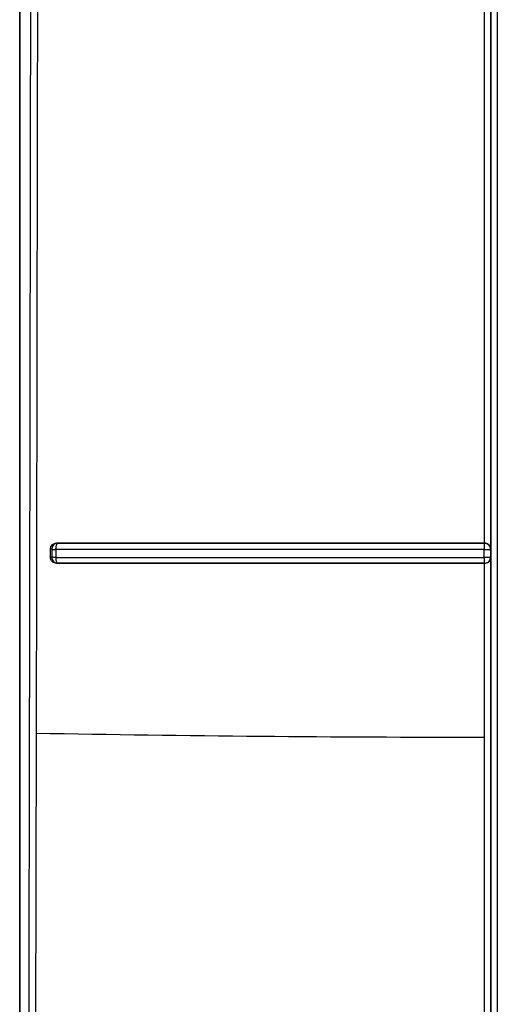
# Model space of a CAD drawing. Header units: inches. Extents: x 170 to 312, y 215 to 248.
# Tile 252 of 256: x 206.3326 to 206.3632, y 241.9654 to 242.0284. Entities that reach past the tile are written whole.
import ezdxf

# ---------------------------------------------------------------- set-up
doc = ezdxf.new("R2010")
doc.units = ezdxf.units.IN
doc.header["$LTSCALE"] = 0.25
doc.header["$MEASUREMENT"] = 0
doc.layers.add('MOTOR RH', color=7, linetype='Continuous')

msp = doc.modelspace()

# ---------------------------------------------------------------- linework, layer by layer
at = {"layer": 'MOTOR RH'}
for p, q in [((206.3326463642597, 241.9239151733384), (206.332646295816, 242.2393601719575)), ((206.332650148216, 242.2393620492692), (206.332650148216, 241.9416975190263)), ((206.3627956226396, 241.994498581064), (206.3627955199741, 242.0341070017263)), ((206.3623933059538, 241.9948823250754), (206.3623983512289, 242.0337266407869)), ((206.3350002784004, 241.9947480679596), (206.3350384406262, 241.9948390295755)), ((206.3350337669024, 241.9948847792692), (206.3350845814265, 241.9948751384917)), ((206.3350384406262, 241.9948390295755), (206.3350845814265, 241.9948751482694)), ((206.3623791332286, 241.9948732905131), (206.3623933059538, 241.994882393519)), ((206.3346133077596, 241.9939570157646), (206.3346133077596, 241.9944950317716)), ((206.3347012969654, 241.9944774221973), (206.3346133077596, 241.9944950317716)), ((206.3347012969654, 241.9944774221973), (206.3347012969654, 241.9939732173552)), ((206.334968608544, 241.9944632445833), (206.334968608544, 241.9939580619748)), ((206.3623745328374, 241.9939542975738), (206.3623754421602, 241.9944604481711)), ((206.3627956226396, 241.994498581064), (206.3627726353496, 241.9944782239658)), ((206.3627726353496, 241.9944782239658), (206.3627726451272, 241.9939720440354)), ((206.3347012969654, 241.9939732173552), (206.3346133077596, 241.9939570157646)), ((206.3350411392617, 241.9936155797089), (206.3350042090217, 241.99369676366)), ((206.3350859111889, 241.9935831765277), (206.3350265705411, 241.9935724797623)), ((206.3350859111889, 241.99358316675), (206.3350411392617, 241.9936155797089)), ((206.3623766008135, 241.9936931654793), (206.3623778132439, 241.9936099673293)), ((206.3623778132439, 241.9936099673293), (206.3623791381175, 241.9935802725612)), ((206.3623917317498, 241.9935700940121), (206.3623791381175, 241.9935802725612)), ((206.362398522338, 241.9824497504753), (206.3623917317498, 241.9935701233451)), ((206.3627726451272, 241.9939720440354), (206.3627956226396, 241.9939504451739)), ((206.3627958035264, 241.9543422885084), (206.3627956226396, 241.9939504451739)), ((206.3337024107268, 241.9827077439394), (206.3335663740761, 241.9207354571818)), ((206.3623986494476, 241.9547259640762), (206.362398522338, 241.9824497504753))]:
    msp.add_line(p, q, dxfattribs=at)
msp.add_arc((206.362904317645, 243.6347437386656), 1.65229406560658, 268.9873272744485, 269.9824607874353, dxfattribs=at)
for points, knots in [([(206.3628152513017, 241.9280940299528), (206.3628151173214, 241.9488581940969), (206.362814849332, 241.9903909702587), (206.362814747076, 242.0527755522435), (206.3628146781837, 242.1151984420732), (206.3628146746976, 242.1776388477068), (206.3628147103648, 242.21925495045), (206.3628147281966, 242.2400608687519)], [0, 0, 0, 0, 0.1999589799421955, 0.3999607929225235, 0.5999786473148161, 0.800009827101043, 1, 1, 1, 1]), ([(206.3632082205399, 242.240182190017), (206.3632081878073, 242.2193015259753), (206.3632081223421, 242.1775401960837), (206.3632081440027, 242.1148826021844), (206.3632082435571, 242.0522439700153), (206.3632084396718, 241.9896365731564), (206.3632086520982, 241.947953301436), (206.3632087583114, 241.9271116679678)], [0, 0, 0, 0, 0.1999999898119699, 0.3999999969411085, 0.6000000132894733, 0.8000000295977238, 0.9999999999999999, 0.9999999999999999, 0.9999999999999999, 0.9999999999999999]), ([(206.3333796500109, 242.2397162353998), (206.3333945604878, 242.2184448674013), (206.3334243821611, 242.1759011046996), (206.333414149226, 242.1120627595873), (206.3333627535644, 242.048244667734), (206.3332701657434, 241.9844630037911), (206.3331718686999, 241.9420070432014), (206.3331227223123, 241.9207799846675)], [0, 0, 0, 0, 0.1999838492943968, 0.3999773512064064, 0.6000291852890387, 0.8000232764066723, 1, 1, 1, 1]), ([(206.3338591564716, 242.0791861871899), (206.3338498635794, 242.0734559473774), (206.3338237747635, 242.0573689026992), (206.3337750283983, 242.0252015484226), (206.3337298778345, 241.9987807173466), (206.3337024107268, 241.9827077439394)], [0, 0, 0, 0, 0.1781020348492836, 0.5000027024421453, 1, 1, 1, 1]), ([(206.3346133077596, 241.9944950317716), (206.3346149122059, 241.9945198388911), (206.3346180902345, 241.9945689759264), (206.3346493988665, 241.9946645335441), (206.3347276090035, 241.9947716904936), (206.3348644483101, 241.9948683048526), (206.3349769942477, 241.99487925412), (206.3350337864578, 241.9948847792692)], [0, 0, 0, 0, 0.114008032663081, 0.2258229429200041, 0.4612592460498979, 0.7281440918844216, 1, 1, 1, 1]), ([(206.3350845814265, 241.9948751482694), (206.3350338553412, 241.9948683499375), (206.3349324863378, 241.9948547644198), (206.3348141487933, 241.9947684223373), (206.3347452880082, 241.9946706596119), (206.3347079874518, 241.9945744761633), (206.334703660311, 241.9945117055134), (206.3347012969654, 241.9944774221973)], [0, 0, 0, 0, 0.2508977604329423, 0.5013841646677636, 0.6937748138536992, 0.8327496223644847, 1, 1, 1, 1]), ([(206.334968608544, 241.9944632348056), (206.334968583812, 241.9944892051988), (206.3349685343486, 241.994541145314), (206.334974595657, 241.9946167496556), (206.3349846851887, 241.9946877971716), (206.3349950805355, 241.9947279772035), (206.3350002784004, 241.9947480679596)], [0, 0, 0, 0, 0.2500057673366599, 0.5000050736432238, 0.7499933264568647, 1, 1, 1, 1]), ([(206.3350337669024, 241.9948847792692), (206.3380018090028, 241.994884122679), (206.3439419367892, 241.994882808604), (206.3531240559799, 241.9948830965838), (206.3593047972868, 241.9948826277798), (206.3623933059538, 241.994882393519)], [0, 0, 0, 0, 0.3331646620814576, 0.6667832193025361, 0.9999999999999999, 0.9999999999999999, 0.9999999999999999, 0.9999999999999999]), ([(206.3350845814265, 241.9948751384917), (206.3380449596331, 241.9948745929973), (206.3439735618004, 241.9948735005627), (206.3531332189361, 241.9948739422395), (206.359299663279, 241.9948735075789), (206.3623791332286, 241.9948732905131)], [0, 0, 0, 0, 0.3330155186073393, 0.6669136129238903, 1, 1, 1, 1]), ([(206.362376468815, 241.994746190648), (206.362376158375, 241.9947037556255), (206.3623755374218, 241.9946188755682), (206.3623754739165, 241.9945132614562), (206.3623754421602, 241.9944604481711)], [0, 0, 0, 0, 0.4999410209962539, 1, 1, 1, 1]), ([(206.3623791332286, 241.9948732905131), (206.3623786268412, 241.9948659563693), (206.3623776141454, 241.9948512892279), (206.3623768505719, 241.9947812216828), (206.362376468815, 241.994746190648)], [0, 0, 0, 0, 0.5000390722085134, 1, 1, 1, 1]), ([(206.3625675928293, 241.9948250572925), (206.3625380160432, 241.99483888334), (206.3624782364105, 241.9948668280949), (206.3624123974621, 241.9948711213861), (206.3623791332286, 241.9948732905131)], [0, 0, 0, 0, 0.4947635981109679, 1, 1, 1, 1]), ([(206.3623933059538, 241.994882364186), (206.3624237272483, 241.9948798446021), (206.3624863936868, 241.9948746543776), (206.3625747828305, 241.9948405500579), (206.362657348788, 241.9947890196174), (206.36269687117, 241.9947424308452), (206.36271815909, 241.9947173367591)], [0, 0, 0, 0, 0.2161999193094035, 0.4453616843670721, 0.7012554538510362, 1, 1, 1, 1]), ([(206.3627727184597, 241.9944782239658), (206.3627709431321, 241.9945072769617), (206.3627675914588, 241.9945621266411), (206.3627364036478, 241.994654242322), (206.362683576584, 241.9947361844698), (206.3626191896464, 241.99479440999), (206.3625810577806, 241.9948170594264), (206.3625675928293, 241.9948250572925)], [0, 0, 0, 0, 0.2061549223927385, 0.389203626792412, 0.6850130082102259, 0.8887732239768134, 1, 1, 1, 1]), ([(206.36271815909, 241.9947173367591), (206.3627414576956, 241.9946787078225), (206.3627775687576, 241.9946188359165), (206.3627919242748, 241.9945465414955), (206.3627951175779, 241.994512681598), (206.3627955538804, 241.9945022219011), (206.3627957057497, 241.994498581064)], [0, 0, 0, 0, 0.5560974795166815, 0.8619086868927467, 0.9519328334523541, 1, 1, 1, 1]), ([(206.3347012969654, 241.9944774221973), (206.3347102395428, 241.9944757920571), (206.3347281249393, 241.9944725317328), (206.3347891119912, 241.9944683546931), (206.3348693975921, 241.9944650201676), (206.3349355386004, 241.9944638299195), (206.334968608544, 241.9944632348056)], [0, 0, 0, 0, 0.2499904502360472, 0.4999876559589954, 0.7499980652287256, 1, 1, 1, 1]), ([(206.3623754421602, 241.9944604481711), (206.3592975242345, 241.9944605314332), (206.3531252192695, 241.9944606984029), (206.3439271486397, 241.9944616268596), (206.3379600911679, 241.9944627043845), (206.334968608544, 241.9944632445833)], [0, 0, 0, 0, 0.3315566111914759, 0.6648872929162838, 0.9999999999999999, 0.9999999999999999, 0.9999999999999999, 0.9999999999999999]), ([(206.3623754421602, 241.9944604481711), (206.3624048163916, 241.9944593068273), (206.3624634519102, 241.9944570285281), (206.3625419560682, 241.9944611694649), (206.3626124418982, 241.9944647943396), (206.3626872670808, 241.9944662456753), (206.3627402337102, 241.9944665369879), (206.3627671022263, 241.9944828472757), (206.3627708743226, 241.9944797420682), (206.3627727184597, 241.9944782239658)], [0, 0, 0, 0, 0.1448459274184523, 0.2891349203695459, 0.4058932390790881, 0.5459189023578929, 0.7791889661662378, 0.8920478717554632, 1, 1, 1, 1]), ([(206.3350265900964, 241.99357248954), (206.3349711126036, 241.9935777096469), (206.3348620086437, 241.99358797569), (206.3347262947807, 241.993681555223), (206.3346489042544, 241.9937875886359), (206.3346180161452, 241.9938829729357), (206.3346148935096, 241.9939320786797), (206.3346133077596, 241.9939570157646)], [0, 0, 0, 0, 0.2712355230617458, 0.5334211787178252, 0.7692989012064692, 0.8828444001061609, 0.9999999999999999, 0.9999999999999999, 0.9999999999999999, 0.9999999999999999]), ([(206.334968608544, 241.9939580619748), (206.3349354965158, 241.9939587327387), (206.334869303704, 241.9939600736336), (206.3347895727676, 241.9939636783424), (206.3347280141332, 241.9939680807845), (206.3347102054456, 241.9939715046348), (206.3347012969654, 241.9939732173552)], [0, 0, 0, 0, 0.2501174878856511, 0.4999989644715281, 0.7498833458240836, 1, 1, 1, 1]), ([(206.3347013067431, 241.9939732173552), (206.3347080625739, 241.9939225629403), (206.3347215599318, 241.993821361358), (206.3348093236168, 241.9936926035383), (206.3349360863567, 241.9936031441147), (206.335035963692, 241.9935898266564), (206.3350859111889, 241.99358316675)], [0, 0, 0, 0, 0.250203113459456, 0.4998764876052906, 0.7498940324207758, 1, 1, 1, 1]), ([(206.334968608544, 241.9939580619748), (206.3379602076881, 241.9939573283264), (206.3439272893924, 241.993955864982), (206.353125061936, 241.9939546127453), (206.3592969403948, 241.9939544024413), (206.3623745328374, 241.9939542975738)], [0, 0, 0, 0, 0.3351364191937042, 0.6684673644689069, 1, 1, 1, 1]), ([(206.3350042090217, 241.99369676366), (206.3349992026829, 241.9937148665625), (206.334989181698, 241.9937511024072), (206.3349784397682, 241.9938157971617), (206.3349708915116, 241.9938851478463), (206.3349693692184, 241.9939337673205), (206.334968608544, 241.9939580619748)], [0, 0, 0, 0, 0.2497543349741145, 0.4999231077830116, 0.7501166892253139, 1, 1, 1, 1]), ([(206.3623917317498, 241.9935700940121), (206.3593020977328, 241.9935699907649), (206.3531201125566, 241.9935697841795), (206.3439361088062, 241.9935716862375), (206.3379952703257, 241.9935722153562), (206.3350265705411, 241.9935724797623)], [0, 0, 0, 0, 0.333266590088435, 0.6668262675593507, 1, 1, 1, 1]), ([(206.3623791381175, 241.9935802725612), (206.3592999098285, 241.9935801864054), (206.3531339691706, 241.9935800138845), (206.3439746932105, 241.9935820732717), (206.3380463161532, 241.9935828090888), (206.3350859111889, 241.9935831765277)], [0, 0, 0, 0, 0.3330773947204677, 0.6669643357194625, 1, 1, 1, 1]), ([(206.3627727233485, 241.9939720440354), (206.3627650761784, 241.9939694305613), (206.3627498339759, 241.9939642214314), (206.3626559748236, 241.993959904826), (206.3625260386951, 241.9939553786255), (206.3624248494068, 241.9939546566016), (206.3623745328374, 241.9939542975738)], [0, 0, 0, 0, 0.2522951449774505, 0.5028701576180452, 0.7528012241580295, 0.9999999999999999, 0.9999999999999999, 0.9999999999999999, 0.9999999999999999]), ([(206.3623745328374, 241.9939542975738), (206.3623745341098, 241.9939512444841), (206.3623745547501, 241.9939017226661), (206.3623776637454, 241.9938035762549), (206.3623769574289, 241.9937302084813), (206.3623766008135, 241.9936931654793)], [0, 0, 0, 0, 0.03150459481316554, 0.5110117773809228, 1, 1, 1, 1]), ([(206.3623791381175, 241.9935802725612), (206.3624142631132, 241.9935830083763), (206.3624783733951, 241.9935880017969), (206.3625749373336, 241.9936277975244), (206.3626513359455, 241.9936841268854), (206.3627026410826, 241.9937470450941), (206.3627282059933, 241.993791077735), (206.3627441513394, 241.9938256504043), (206.3627559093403, 241.9938584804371), (206.3627689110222, 241.9939079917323), (206.3627711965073, 241.9939463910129), (206.3627727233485, 241.9939720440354)], [0, 0, 0, 0, 0.1708391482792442, 0.3118162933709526, 0.5033191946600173, 0.6273329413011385, 0.705147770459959, 0.7510266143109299, 0.8129533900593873, 0.8750416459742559, 0.9999999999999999, 0.9999999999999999, 0.9999999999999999, 0.9999999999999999]), ([(206.3627158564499, 241.9937316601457), (206.362695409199, 241.9937078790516), (206.3626571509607, 241.9936633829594), (206.3625775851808, 241.9936130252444), (206.3624888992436, 241.9935777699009), (206.3624239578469, 241.99357263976), (206.3623917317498, 241.9935700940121)], [0, 0, 0, 0, 0.2813455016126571, 0.5264171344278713, 0.7649923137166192, 1, 1, 1, 1]), ([(206.362795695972, 241.9939504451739), (206.3627911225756, 241.9939123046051), (206.3627820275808, 241.9938364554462), (206.3627378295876, 241.9937664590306), (206.3627158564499, 241.9937316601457)], [0, 0, 0, 0, 0.5028476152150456, 1, 1, 1, 1])]:
    msp.add_open_spline(points, degree=3, knots=knots, dxfattribs=at)

doc.saveas('drawing.dxf')
